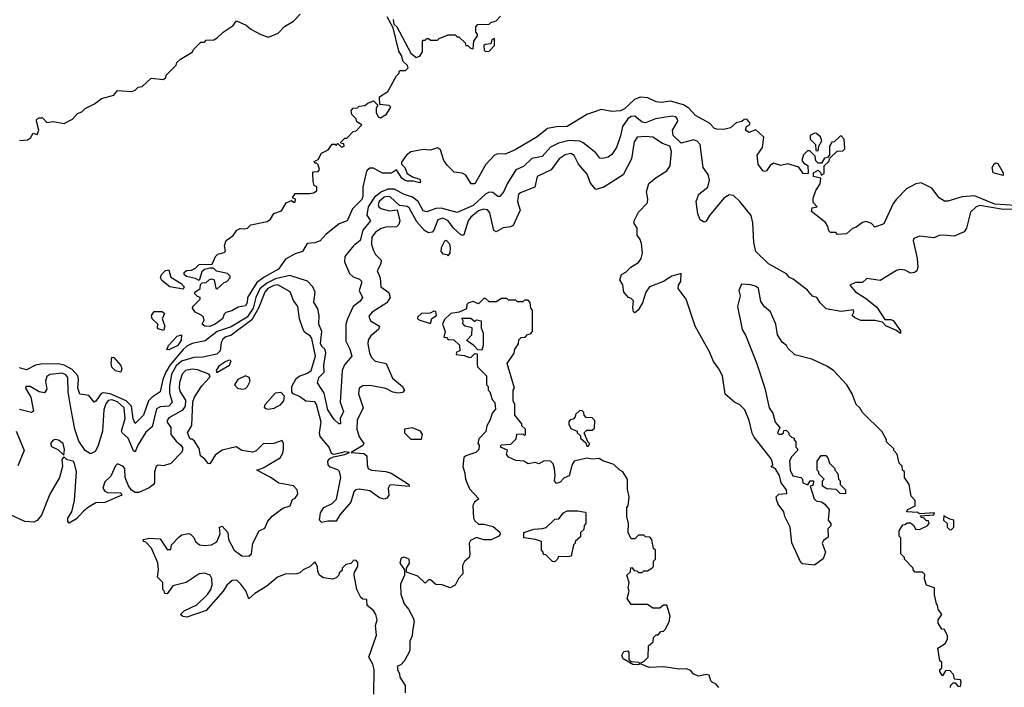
# Model space of a CAD drawing. Extents: x 2348354 to 2479840, y 460476 to 613653.
# Tile 239 of 256: x 2427156 to 2432692, y 568236 to 571986. Entities that reach past the tile are written whole.
import ezdxf

# ---------------------------------------------------------------- set-up
doc = ezdxf.new("R2010")
doc.units = 0

msp = doc.modelspace()

# ---------------------------------------------------------------- linework, layer by layer
at = {"layer": '0CON05XD'}
for points in [[(2427155, 571306.9), (2427199.1, 571310.9), (2427217, 571323), (2427232.5, 571347.5), (2427255, 571340), (2427263.3, 571365), (2427250, 571415), (2427253.2, 571426.8), (2427265, 571433.8), (2427283.6, 571433.6), (2427308.3, 571408.3), (2427345, 571413.3), (2427406.4, 571403.6), (2427453.8, 571426.2), (2427481.7, 571458.3), (2427505, 571467.5), (2427523.3, 571486.7), (2427576.1, 571513.9), (2427616.4, 571543.6), (2427685, 571562.5), (2427705, 571587.5), (2427787, 571583), (2427805, 571590), (2427823, 571607), (2427845, 571610), (2427895, 571657.5), (2427965, 571650), (2427978.3, 571661.7), (2427980, 571675), (2428035, 571730), (2428040, 571745), (2428060, 571765), (2428126.4, 571803.6), (2428135, 571820), (2428175, 571860), (2428195, 571860), (2428205, 571870), (2428247, 571873), (2428267, 571883), (2428300, 571915), (2428356.4, 571953.6), (2428375, 571980), (2428430, 571955), (2428455, 571932.5), (2428511.7, 571901.7), (2428555, 571887.5), (2428609.3, 571910.7), (2428645, 571947.5), (2428695, 571977.5), (2428733, 572017)], [(2429744.4, 571115.6), (2429715.9, 571064.1), (2429693.9, 571063.9), (2429665, 571113.3), (2429644, 571124), (2429598.7, 571128.7), (2429558.8, 571168.8), (2429541.2, 571195), (2429522.5, 571255), (2429505, 571266.7), (2429465, 571252.5), (2429425, 571255.8), (2429355, 571243.5), (2429331.2, 571225), (2429302, 571185), (2429302.5, 571175), (2429321.2, 571155), (2429335, 571122.5), (2429365, 571103.3), (2429405, 571090), (2429410, 571075), (2429405, 571070), (2429368.8, 571078.8), (2429335, 571078), (2429320, 571085), (2429304, 571095), (2429275, 571142.5), (2429246.6, 571123.4), (2429195, 571122.9), (2429145, 571151.4), (2429125, 571151.4), (2429109.7, 571140.3), (2429103.4, 571126.6), (2429084.6, 571045.4), (2429085.4, 570995), (2429078.8, 570975), (2429027.1, 570922.9), (2428996.7, 570855), (2428951.5, 570838.5), (2428879.5, 570780.5), (2428845, 570744.2), (2428815, 570733.1), (2428771.7, 570728.3), (2428745.9, 570684.1), (2428705, 570670), (2428650.3, 570639.7), (2428611.2, 570585), (2428530.3, 570539.7), (2428490, 570510), (2428437.8, 570425), (2428434.2, 570395), (2428425, 570379.2), (2428385, 570370), (2428349.5, 570350.5), (2428315, 570341.2), (2428305, 570332.5), (2428295.8, 570305), (2428255.7, 570275), (2428225, 570262.2), (2428197.5, 570265), (2428182.5, 570275), (2428193, 570297), (2428188.8, 570315), (2428180, 570325), (2428142.9, 570342.9), (2428127.5, 570365), (2428130, 570375), (2428170, 570415), (2428170, 570425), (2428155, 570430), (2428140, 570445), (2428140, 570455), (2428170, 570475), (2428172.5, 570497.5), (2428181.7, 570508.3), (2428205, 570510), (2428223, 570527), (2428235, 570530), (2428250, 570525), (2428258.3, 570478.3), (2428265, 570472.5), (2428305, 570510), (2428320, 570515), (2428340, 570535), (2428340, 570545), (2428325, 570560), (2428263, 570573), (2428245, 570590), (2428225, 570590), (2428195, 570582.5), (2428180.7, 570569.3), (2428165, 570520), (2428145, 570532.5), (2428093, 570543), (2428080, 570555), (2428080, 570565), (2428093, 570577), (2428121.7, 570578.3), (2428145, 570590), (2428165, 570610), (2428238.3, 570611.7), (2428257.5, 570655), (2428270.7, 570669.3), (2428305, 570677.5), (2428312.5, 570685), (2428307.5, 570715), (2428317.5, 570745), (2428356.4, 570773.6), (2428376.4, 570803.6), (2428395, 570812.5), (2428420.7, 570810.7), (2428436.1, 570813.9), (2428455, 570832.5), (2428547.7, 570852.3), (2428566.7, 570865), (2428585, 570897.5), (2428628.3, 570911.7), (2428655, 570957.5), (2428685, 570970), (2428695, 570960), (2428705, 570960), (2428707, 570977), (2428690, 570985), (2428705, 571010), (2428785, 571008.6), (2428807.6, 571012.4), (2428826.7, 571025), (2428827, 571047), (2428812.5, 571055), (2428807, 571077), (2428803.3, 571125), (2428808.3, 571131.7), (2428835, 571132.5), (2428842.5, 571145), (2428835, 571170), (2428825, 571180), (2428815, 571180), (2428811.7, 571188.3), (2428835, 571200), (2428853.3, 571236.7), (2428890, 571255), (2428913, 571287), (2428927.5, 571287.5), (2428935, 571280), (2428945, 571290), (2428965, 571270), (2428980, 571275), (2428978.3, 571288.3), (2428961.7, 571291.7), (2428961.7, 571298.3), (2428985, 571320), (2428995, 571320), (2429031.7, 571358.3), (2429048.3, 571361.7), (2429080, 571395), (2429051.7, 571411.7), (2429048.3, 571428.3), (2429023, 571453), (2429020, 571475), (2429031.7, 571488.3), (2429055, 571490), (2429065, 571500), (2429097, 571503), (2429113, 571517), (2429145, 571530), (2429170, 571505), (2429160.7, 571489.3), (2429160, 571465), (2429170.7, 571440.7), (2429185, 571433.8), (2429218, 571455), (2429242.5, 571495), (2429233.3, 571503.3), (2429180, 571510), (2429178.3, 571551.7), (2429225, 571583.3), (2429275, 571670), (2429290, 571685), (2429290, 571695), (2429295, 571700), (2429325, 571700), (2429340, 571715), (2429335, 571730), (2429311.7, 571751.7), (2429302.5, 571785), (2429288.3, 571808.3), (2429255, 571940), (2429221.4, 572001.4)], [(2429255, 571986.7), (2429260.5, 571960.5), (2429276, 571945), (2429355, 571797.5), (2429385, 571772.5), (2429405, 571780), (2429420, 571805), (2429420, 571865), (2429425, 571870), (2429435, 571870), (2429445, 571880), (2429455, 571880), (2429465, 571870), (2429505, 571870), (2429515, 571880), (2429565, 571900), (2429605, 571900), (2429615, 571890), (2429625, 571890), (2429660, 571855), (2429665, 571840), (2429675, 571840), (2429690, 571825), (2429705, 571822.5), (2429710, 571865), (2429730, 571895), (2429730, 571905), (2429720, 571915), (2429720, 571945), (2429731.7, 571958.3), (2429795, 571960), (2429805, 571970), (2429835, 571980), (2429860, 572005)], [(2429775, 571806.7), (2429795, 571808.8), (2429825, 571840), (2429825, 571880), (2429810, 571875), (2429805, 571850), (2429773, 571847), (2429765, 571840), (2429766.7, 571815), (2429775, 571806.7)], [(2432755, 570942.2), (2432639.1, 570949.1), (2432525, 570996.8), (2432455, 570990.4), (2432375, 570966.9), (2432355, 570967.1), (2432326, 570985), (2432285, 571038.8), (2432225, 571070), (2432195, 571063.8), (2432142.5, 571035), (2432085, 570976.7), (2432067.3, 570952.7), (2432015, 570838.8), (2431965, 570820), (2431945, 570840), (2431915, 570852.5), (2431895, 570846.7), (2431859.7, 570820.3), (2431838, 570812), (2431805, 570783.3), (2431755, 570780), (2431745, 570790), (2431715, 570790), (2431705, 570800), (2431700, 570825), (2431685.9, 570845.9), (2431608.3, 570908.3), (2431611.7, 570928.3), (2431640, 570935), (2431618.3, 570958.3), (2431617, 570983), (2431633, 571027), (2431656.4, 571063.6), (2431660, 571095), (2431620, 571105), (2431620, 571125), (2431645, 571140), (2431658.3, 571128.3), (2431661.7, 571111.7), (2431678.3, 571121.7), (2431680, 571165), (2431705, 571190), (2431711.7, 571208.3), (2431753, 571247), (2431785, 571250), (2431795, 571260), (2431792.5, 571315), (2431775, 571332.5), (2431768.3, 571331.7), (2431735, 571300), (2431721.7, 571298.3), (2431710, 571275), (2431710, 571225), (2431698.3, 571211.7), (2431681.7, 571208.3), (2431665, 571180), (2431645, 571180), (2431633, 571193), (2431628.3, 571218.3), (2431598.3, 571248.3), (2431585, 571250), (2431563.9, 571226.1), (2431553.8, 571195), (2431565, 571180), (2431587, 571167), (2431590, 571125), (2431585, 571120), (2431561.7, 571121.7), (2431536.7, 571156.7), (2431475, 571176.7), (2431435, 571167.5), (2431395, 571180), (2431375, 571167.5), (2431355, 571137.5), (2431345, 571132.5), (2431335, 571137.5), (2431307.5, 571175), (2431303.3, 571225), (2431331.7, 571268.3), (2431340, 571325), (2431311.7, 571351.7), (2431295, 571367.5), (2431255, 571352.5), (2431237.5, 571365), (2431242.5, 571385), (2431260, 571395), (2431262.5, 571405), (2431245, 571426.7), (2431230, 571425), (2431217, 571413), (2431185, 571406.7), (2431151.7, 571378.3), (2431115, 571368.8), (2431075, 571371.2), (2431063.3, 571375), (2431033.8, 571405), (2430955, 571447.5), (2430918.6, 571488.6), (2430888.1, 571508.1), (2430815, 571528.9), (2430765, 571520.8), (2430735, 571524.2), (2430687.3, 571547.3), (2430645, 571551.4), (2430612.7, 571537.3), (2430556.9, 571485), (2430535, 571473.1), (2430485, 571470.8), (2430425, 571481.2), (2430345, 571453.8), (2430235, 571385.5), (2430175, 571384.5), (2430123.3, 571375), (2430065, 571328.6), (2429942, 571255), (2429885, 571230), (2429845, 571233.1), (2429826, 571225), (2429775, 571170), (2429744.4, 571115.6)], [(2432835, 570921.4), (2432685, 570919.9), (2432555, 570942), (2432534.2, 570935), (2432502.5, 570905), (2432478.6, 570815), (2432465.5, 570794.5), (2432410.9, 570769.1), (2432350, 570775), (2432325.7, 570774.3), (2432295, 570761.2), (2432215, 570770), (2432182.7, 570757.3), (2432178.8, 570745), (2432202, 570645), (2432206.2, 570595), (2432200, 570575), (2432187.5, 570565), (2432165, 570561.2), (2432135, 570578.8), (2432105, 570583.3), (2432085, 570576.7), (2431995, 570520), (2431918.3, 570531.7), (2431895, 570510), (2431855, 570510), (2431823.3, 570495), (2431855, 570456.7), (2431911.9, 570421.9), (2431975, 570370), (2432021.2, 570301.2), (2432055, 570302.5), (2432066.4, 570296.4), (2432108.3, 570238.3), (2432107.5, 570222.5), (2432081.7, 570241.7), (2432025.9, 570265.9), (2432006.4, 570286.4), (2431963.6, 570296.4), (2431885, 570296.7), (2431851.7, 570311.7), (2431837.5, 570325), (2431846.4, 570343.6), (2431845, 570356.2), (2431775, 570346.2), (2431690.9, 570360.9), (2431656.7, 570395), (2431637.5, 570425), (2431612.7, 570432.7), (2431585, 570466), (2431505, 570528.8), (2431485, 570537.5), (2431468, 570558), (2431366, 570615), (2431295, 570684), (2431284.2, 570734.2), (2431278.5, 570845), (2431268.1, 570885), (2431205.3, 570965.3), (2431168.6, 570998.6), (2431145, 571002.2), (2431115, 570983.1), (2431034, 570886), (2431015, 570854), (2431005, 570848), (2430981.9, 570861.9), (2430969.2, 570895), (2430960, 570965), (2430975, 571005.7), (2431025.2, 571044.8), (2431033.6, 571085), (2431027, 571117), (2430998.5, 571155), (2430982.5, 571285), (2430965, 571303.3), (2430945, 571310.5), (2430875, 571293.1), (2430830.8, 571335), (2430826.7, 571365), (2430855.6, 571415), (2430855, 571426.7), (2430845, 571439.2), (2430825, 571443.3), (2430730.8, 571429.2), (2430675, 571405.6), (2430655, 571410), (2430615, 571444.5), (2430595, 571441.3), (2430575, 571428.7), (2430545.6, 571385.6), (2430535, 571333.3), (2430511.3, 571268.7), (2430485, 571228.8), (2430465, 571214.2), (2430435, 571206), (2430418, 571208), (2430395, 571238.8), (2430324, 571295), (2430305, 571303.5), (2430245, 571308), (2430185, 571292.5), (2430140.6, 571269.4), (2430093.6, 571216.4), (2430035, 571205.5), (2429989.6, 571160.4), (2429945, 571142.9), (2429896.6, 571063.4), (2429878.8, 571021.2), (2429855, 570992), (2429845, 570992.5), (2429815.4, 571015.4), (2429795, 571016.2), (2429775, 571005.4), (2429705, 570942.5), (2429615, 570901.9), (2429525, 570926.3), (2429495, 570924.7), (2429445, 570905.6), (2429425, 570911.4), (2429396.1, 570965), (2429365, 570988.4), (2429314.8, 571004.8), (2429263.9, 571033.9), (2429225, 571033), (2429190.4, 571019.6), (2429151.7, 570988.3), (2429115.2, 570935), (2429107.3, 570887.3), (2429128, 570855), (2429086, 570804), (2429070.4, 570745), (2429033.2, 570715), (2428984.6, 570655), (2428982, 570625), (2429009.6, 570559.6), (2429030.5, 570540.5), (2429067.4, 570527.4), (2429077.4, 570517.4), (2429078.5, 570505), (2429064.4, 570465), (2429084.4, 570425), (2429070, 570405), (2429031.8, 570375), (2428998.2, 570305), (2428990, 570275), (2428989.5, 570179.5), (2429013.1, 570135), (2429023.8, 570095), (2428982.7, 570047.3), (2428968.9, 570015), (2428957.9, 569837.9), (2428975.8, 569784.2), (2428957.5, 569745), (2428960, 569715), (2428950, 569715), (2428925, 569740), (2428888.8, 569795), (2428867.9, 569887.9), (2428830, 569945), (2428837.5, 569975), (2428868.8, 570005), (2428866.2, 570045), (2428878, 570115), (2428872, 570135), (2428855, 570149.4), (2428846.6, 570166.6), (2428854.6, 570234.6), (2428837.1, 570275), (2428838.9, 570325), (2428832, 570362), (2428810.5, 570399.5), (2428818, 570455), (2428804.3, 570484.3), (2428775, 570517.1), (2428675, 570548.4), (2428595, 570529.6), (2428544.7, 570505.3), (2428507, 570473), (2428484.5, 570425), (2428468, 570365), (2428435.6, 570315), (2428345, 570260), (2428265.4, 570234.6)], [(2431486.2, 569485), (2431488.8, 569455), (2431503.3, 569423.3), (2431547.5, 569415), (2431557.5, 569405), (2431560, 569385), (2431587.5, 569372.5), (2431600, 569395), (2431620, 569395), (2431618.3, 569371.7), (2431600, 569365), (2431623.3, 569295), (2431635, 569283.3), (2431665, 569276.7), (2431682.5, 569265), (2431707.5, 569235), (2431702.5, 569175), (2431717.5, 569155), (2431717, 569143), (2431700, 569125), (2431701.7, 569078.3), (2431675, 569060), (2431668.8, 569045), (2431686.2, 568995), (2431673.1, 568956.9), (2431625, 568922.5), (2431558.3, 568928.3), (2431547.5, 568937.5), (2431497.7, 569047.7), (2431487.5, 569135), (2431457.5, 569195), (2431451.7, 569221.7), (2431420, 569265), (2431412.5, 569285), (2431410, 569305), (2431425, 569320), (2431470, 569325), (2431467.5, 569345), (2431437.5, 569385), (2431427.5, 569425), (2431408.3, 569458.3), (2431395, 569470), (2431381.7, 569471.7), (2431390, 569485), (2431387.5, 569505), (2431376.1, 569526.1), (2431285, 569640), (2431273.6, 569663.6), (2431257.5, 569735), (2431233.6, 569793.6), (2431205, 569822.5), (2431175, 569837.5), (2431123, 569883), (2431107.5, 569985), (2431087.5, 570025), (2431056.4, 570066.4), (2431035, 570120), (2430953.3, 570265), (2430903.3, 570415), (2430858.8, 570475), (2430860, 570495), (2430873.3, 570515), (2430875, 570560), (2430823.3, 570545), (2430775.7, 570514.3), (2430697.5, 570485), (2430676.7, 570455), (2430658, 570395), (2430633.8, 570355), (2430615, 570340), (2430607.5, 570345), (2430603.6, 570366.4), (2430607, 570407), (2430595, 570420), (2430580, 570425), (2430552.5, 570455), (2430547, 570497), (2430530, 570525), (2430540, 570555), (2430565, 570567.5), (2430592.5, 570595), (2430635, 570622.5), (2430651.2, 570645), (2430657.8, 570675), (2430652, 570728), (2430645, 570751.2), (2430628, 570775), (2430628.6, 570815), (2430610.6, 570840.6), (2430610, 570855), (2430636.1, 570903.9), (2430685, 570956.7), (2430688.7, 570978.7), (2430680.9, 571019.1), (2430692.9, 571065), (2430735, 571099.4), (2430795, 571136.2), (2430813.9, 571165), (2430821.2, 571245), (2430812.2, 571275), (2430770.5, 571290.5), (2430715.4, 571325.4), (2430675, 571330.4), (2430627.5, 571325), (2430610.6, 571299.4), (2430595.9, 571204.1), (2430548.9, 571115), (2430441.2, 571045), (2430395, 571032.5), (2430365, 571066.7), (2430347.6, 571117.6), (2430298.5, 571175), (2430273.1, 571223.1), (2430255, 571233.5), (2430223.6, 571226.4), (2430188.9, 571205), (2430145, 571142.1), (2430065.8, 571105), (2430052.9, 571045), (2429974.7, 571015.3), (2429961.4, 571005), (2429955.4, 570965.4), (2429970.5, 570915), (2429929.8, 570830.2), (2429915, 570822.2), (2429875, 570817.5), (2429835, 570794.3), (2429821.2, 570801.2), (2429800.3, 570900.3), (2429786.8, 570916.8), (2429765, 570921.3), (2429735, 570911.2), (2429692.7, 570877.3), (2429677.8, 570855), (2429653.6, 570776.4), (2429645, 570773.3), (2429635, 570778.8), (2429595.6, 570815.6), (2429565.4, 570855), (2429535, 570871.3), (2429507.7, 570862.3), (2429485, 570802.9), (2429475, 570791.5), (2429455, 570788.2), (2429431.6, 570801.6), (2429389.5, 570849.5), (2429345, 570928.6), (2429334.3, 570935.7), (2429291.4, 570941.4), (2429239.8, 570989.8), (2429225, 570993.4), (2429205, 570988.6), (2429178, 570965), (2429171.3, 570945), (2429174.7, 570934.7), (2429186, 570925), (2429235, 570912.2), (2429278, 570918), (2429292.9, 570855), (2429287.3, 570835), (2429275, 570821.8), (2429215, 570819.4), (2429187.6, 570812.4), (2429156.9, 570793.1), (2429136.5, 570763.5), (2429133.3, 570725), (2429143.1, 570693.1), (2429157.2, 570667.2), (2429189.2, 570635), (2429185.7, 570615), (2429165.6, 570575), (2429182.5, 570535), (2429186, 570485), (2429232.4, 570452.4), (2429238.9, 570425), (2429220.6, 570395), (2429137.6, 570342.4), (2429119.5, 570320.5), (2429128, 570295), (2429179.2, 570265), (2429172.9, 570245), (2429129.5, 570210.5), (2429114.6, 570185), (2429112.9, 570165), (2429122.9, 570115), (2429135, 570088.6), (2429155, 570066.7), (2429216, 570055), (2429252.9, 569972.9), (2429309.2, 569925), (2429319.2, 569905), (2429308.9, 569891.1), (2429285, 569887.8), (2429253.9, 569893.9), (2429215, 569914.6), (2429125, 569930), (2429085, 569928.8), (2429064.2, 569915.8), (2429061.4, 569885), (2429086.9, 569805), (2429053.8, 569736.2), (2429051.2, 569685), (2429065, 569642.5), (2429090.6, 569605), (2429086.1, 569593.9), (2429020, 569555), (2429091.7, 569548.3), (2429108.6, 569535), (2429108.9, 569485), (2429115, 569464.4), (2429135, 569455.5), (2429215, 569446.9), (2429245, 569437.5), (2429331.2, 569385), (2429343.8, 569375), (2429345.9, 569364.1), (2429245, 569372.5), (2429235, 569368.6), (2429228.5, 569355), (2429231.4, 569315), (2429221.1, 569298.9), (2429205, 569291.9), (2429179.4, 569299.4), (2429125, 569339.8), (2429065, 569349.2), (2429045, 569345.4), (2429035, 569334), (2429017.2, 569275), (2428956.2, 569205), (2428935, 569168), (2428889.1, 569169.1), (2428855, 569161.5), (2428841.8, 569175), (2428847.7, 569215), (2428866.9, 569245), (2428912.1, 569267.9), (2428936.7, 569293.3), (2428962.2, 569415), (2428955, 569448.6), (2428945, 569457.3), (2428901.2, 569471.2), (2428890.5, 569485), (2428889.4, 569505), (2428900, 569520), (2428920.5, 569529.5), (2428985, 569543.5), (2429010, 569555), (2428985, 569558.1), (2428965, 569552), (2428925, 569542.5), (2428909.2, 569549.2), (2428895.8, 569585), (2428845.5, 569645), (2428841.8, 569665), (2428850.8, 569725), (2428825.3, 569825), (2428815, 569840), (2428765, 569843.1), (2428729.5, 569869.5), (2428693.2, 569883.2), (2428686, 569895), (2428686.7, 569925), (2428710.3, 569969.7), (2428727.3, 569982.7), (2428775, 570000), (2428795, 570015.6), (2428818.6, 570095), (2428799.2, 570195), (2428789.4, 570209.4), (2428759.2, 570229.2), (2428749.4, 570245), (2428729.4, 570305), (2428720, 570375), (2428695, 570407.5), (2428676.3, 570456.3), (2428606.9, 570496.9), (2428585, 570492.7), (2428550.7, 570475), (2428533.4, 570455), (2428499.6, 570365), (2428460.5, 570299.5), (2428342.5, 570212.5), (2428315.7, 570204.3), (2428298.4, 570191.6), (2428288.1, 570171.9), (2428282.8, 570125), (2428265, 570107.8), (2428185, 570090.8), (2428135, 570088.7), (2428065, 570066.7), (2428035, 570041.6), (2428010.4, 569995), (2427998.1, 569925), (2427999.2, 569889.2), (2428012.9, 569835), (2427995, 569814.7), (2427945, 569811.1), (2427925, 569799.4), (2427901.4, 569698.6), (2427865, 569669.2), (2427820, 569595), (2427805, 569557.5), (2427795, 569564.2), (2427766.5, 569635), (2427733.4, 569663.4), (2427729.1, 569675), (2427749.8, 569745), (2427744.3, 569805), (2427705, 569838.4), (2427675, 569849.5), (2427654.1, 569845.9), (2427641.2, 569828.8), (2427629.8, 569795), (2427621.2, 569675), (2427595, 569587.5), (2427579.7, 569560.3), (2427555, 569546.7), (2427524, 569565), (2427488.3, 569618.3), (2427465.9, 569685.9), (2427443.2, 569805), (2427428.4, 569895), (2427427.2, 569975), (2427415, 569991.5), (2427395, 570000), (2427325, 569992.2), (2427307.9, 569982.1), (2427301.5, 569955), (2427309.1, 569910.9), (2427295, 569890.6), (2427265, 569894.4), (2427215, 569925.5), (2427190, 569925), (2427189.2, 569915), (2427218.2, 569865), (2427234.1, 569785.9), (2427221.7, 569778.3), (2427155, 569796.9)], [(2431645, 571250), (2431650, 571275), (2431666.7, 571305), (2431657.7, 571327.7), (2431636.1, 571346.1), (2431625, 571347.5), (2431600, 571335), (2431600, 571315), (2431630, 571285), (2431631.7, 571251.7), (2431645, 571250)], [(2432685, 571111.2), (2432630, 571125), (2432624.3, 571155), (2432635, 571176), (2432645, 571182), (2432655, 571178.8), (2432686, 571125), (2432685, 571111.2)], [(2429565, 570660), (2429576.4, 570673.6), (2429578, 570705), (2429573.8, 570725), (2429555, 570746.2), (2429545, 570742.5), (2429526.7, 570705), (2429523.3, 570683.3), (2429535, 570670), (2429557.5, 570667.5), (2429565, 570660)], [(2428075, 570472.5), (2428000, 570485), (2427955, 570520), (2427947.5, 570535), (2427952.5, 570555), (2427975, 570577.5), (2427995, 570580), (2428005, 570540), (2428063, 570503), (2428080, 570485), (2428075, 570472.5)], [(2432390, 568235), (2432391.7, 568248.3), (2432405, 568260), (2432415, 568260), (2432431.7, 568241.7), (2432445, 568240), (2432450, 568265), (2432445, 568277.5), (2432411.7, 568281.7), (2432407, 568307), (2432385, 568330), (2432361.7, 568328.3), (2432345, 568300), (2432330, 568325), (2432330, 568335), (2432340, 568345), (2432340, 568375), (2432330, 568385), (2432317.5, 568455), (2432359.3, 568480.7), (2432372.5, 568505), (2432372.5, 568525), (2432355, 568560), (2432341.7, 568561.7), (2432320, 568595), (2432320, 568615), (2432340, 568645), (2432320, 568675), (2432317, 568697), (2432310, 568705), (2432300, 568755), (2432300, 568795), (2432255, 568810), (2432242.5, 568845), (2432245, 568870), (2432231.7, 568881.7), (2432191.7, 568881.7), (2432180, 568895), (2432180, 568905), (2432130, 568955), (2432130, 568965), (2432110, 568985), (2432110, 569075), (2432100, 569085), (2432100, 569115), (2432121.7, 569148.3), (2432135, 569150), (2432145, 569160), (2432165, 569160), (2432182.5, 569145), (2432193.6, 569123.6), (2432215, 569122.5), (2432258.3, 569141.7), (2432270, 569155), (2432265, 569170), (2432255, 569170), (2432238.3, 569188.3), (2432225, 569190), (2432221.7, 569198.3), (2432296.4, 569203.6), (2432300, 569215), (2432215, 569210), (2432205, 569217.5), (2432141.7, 569221.7), (2432150, 569235), (2432190, 569255), (2432190, 569285), (2432168.3, 569308.3), (2432157.5, 569375), (2432130, 569415), (2432130, 569445), (2432120, 569455), (2432118.3, 569478.3), (2432100, 569495), (2432090, 569545), (2432070, 569565), (2432070, 569575), (2432030, 569615), (2432030, 569625), (2432005, 569670), (2431895, 569780), (2431880, 569805), (2431860, 569825), (2431837.5, 569885), (2431807.5, 569935), (2431732.5, 570015), (2431695, 570040), (2431609.5, 570079.5), (2431515, 570102.5), (2431475, 570140), (2431467.5, 570155), (2431443.6, 570173.6), (2431417.5, 570215), (2431407.5, 570275), (2431377.5, 570345), (2431343.6, 570373.6), (2431323, 570403), (2431310, 570475), (2431297, 570487), (2431267, 570497), (2431215, 570500), (2431200, 570465), (2431207.5, 570435), (2431191.2, 570375), (2431217.5, 570245), (2431239.4, 570209.4), (2431298.5, 570058.5), (2431346.2, 569915), (2431370, 569805), (2431390, 569775), (2431404, 569725), (2431430, 569695), (2431417.5, 569665), (2431425, 569657.5), (2431441.7, 569658.3), (2431450, 569665), (2431451.7, 569678.3), (2431465, 569680), (2431480, 569665), (2431480, 569655), (2431495, 569640), (2431510, 569635), (2431510, 569625), (2431520, 569615), (2431520, 569585), (2431530, 569575), (2431530, 569565), (2431495, 569530), (2431483.9, 569506.1), (2431486.2, 569485)], [(2431086.7, 568235), (2431070, 568255), (2431051.7, 568261.7), (2431042.5, 568272.5), (2431033, 568303), (2431015, 568306.7), (2430975, 568297.5), (2430945, 568310), (2430929.3, 568329.3), (2430905, 568340), (2430865, 568336.7), (2430775, 568350), (2430695, 568347.5), (2430650, 568365), (2430650, 568375), (2430665, 568380), (2430690, 568405), (2430691.7, 568468.3), (2430718.3, 568491.7), (2430720, 568515), (2430735, 568530), (2430745, 568530), (2430761.7, 568548.3), (2430775, 568550), (2430785, 568560), (2430807, 568603), (2430812.5, 568635), (2430795, 568697.5), (2430775, 568697.5), (2430755, 568680), (2430715, 568680), (2430685, 568700), (2430595, 568700), (2430572.5, 568735), (2430582.5, 568775), (2430576.7, 568795), (2430582.5, 568825), (2430570, 568865), (2430590, 568885), (2430593, 568907), (2430598.3, 568908.3), (2430611.7, 568891.7), (2430625, 568890), (2430635, 568880), (2430655, 568880), (2430665, 568890), (2430685, 568890), (2430710, 568905), (2430720, 568915), (2430720, 568945), (2430730, 568955), (2430730, 569005), (2430720, 569015), (2430710, 569065), (2430698.3, 569078.3), (2430675, 569080), (2430665, 569090), (2430635, 569090), (2430615, 569070), (2430595, 569070), (2430577.5, 569105), (2430580, 569155), (2430570, 569195), (2430570, 569245), (2430577.5, 569255), (2430582.5, 569305), (2430573, 569347), (2430573, 569403), (2430566.7, 569416.7), (2430546.7, 569446.7), (2430530, 569455), (2430497, 569487), (2430435, 569507.5), (2430415, 569520), (2430375, 569516.2), (2430345, 569522.5), (2430273.6, 569506.4), (2430263, 569487), (2430246.4, 569423.6), (2430215, 569410), (2430195, 569387.5), (2430175, 569380), (2430162.5, 569395), (2430167.5, 569425), (2430162.5, 569465), (2430155, 569490), (2430140, 569505), (2430105, 569507.5), (2430075, 569490), (2430055, 569497.5), (2430015, 569490), (2429990, 569505), (2429945, 569510), (2429905, 569527.5), (2429892.5, 569545), (2429898.3, 569568.3), (2429860, 569585), (2429863, 569597), (2429918.3, 569601.7), (2429948.3, 569631.7), (2429951.7, 569658.3), (2429985, 569660), (2429995, 569650), (2430000, 569655), (2430000, 569685), (2429980, 569705), (2429980, 569715), (2429940, 569765), (2429940, 569825), (2429930, 569845), (2429930, 569905), (2429937.5, 569915), (2429897.5, 570055), (2429937, 570113), (2429940, 570135), (2429960, 570165), (2429961.7, 570188.3), (2429975, 570200), (2429998.3, 570201.7), (2430011.7, 570218.3), (2430028.3, 570221.7), (2430040, 570235), (2430040, 570355), (2430030, 570365), (2430027, 570397), (2430015, 570410), (2429995, 570410), (2429985, 570400), (2429955, 570400), (2429945, 570410), (2429905, 570410), (2429895, 570420), (2429865, 570420), (2429835, 570400), (2429795, 570400), (2429775, 570420), (2429765, 570420), (2429735, 570390), (2429705, 570402.5), (2429680, 570395), (2429670, 570385), (2429668.3, 570361.7), (2429627, 570343), (2429580, 570335), (2429545, 570302.5), (2429533.8, 570275), (2429547.5, 570235), (2429541.7, 570201.7), (2429555, 570200), (2429565, 570190), (2429597, 570187), (2429628.3, 570158.3), (2429630, 570125), (2429611.7, 570118.3), (2429610, 570105), (2429655, 570100), (2429685, 570087.5), (2429695, 570090), (2429715, 570110), (2429728.3, 570108.3), (2429728.3, 570048.3), (2429730, 570035), (2429738.3, 570028.3), (2429780, 569985), (2429780, 569935), (2429790, 569925), (2429790, 569905), (2429800, 569895), (2429813, 569853), (2429827.5, 569835), (2429831.7, 569798.3), (2429812.5, 569775), (2429801.7, 569738.3), (2429782.5, 569705), (2429777, 569673), (2429738.3, 569631.7), (2429732.5, 569605), (2429740, 569595), (2429738.3, 569571.7), (2429720, 569555), (2429663.8, 569536.2), (2429653.8, 569526.2), (2429646.7, 569475), (2429659.3, 569439.3), (2429663.3, 569405), (2429685, 569350), (2429737.5, 569295), (2429712.5, 569275), (2429703.9, 569256.1), (2429707.5, 569185), (2429715, 569170), (2429735, 569152.5), (2429765, 569152.5), (2429818.3, 569138.3), (2429856.4, 569106.4), (2429857.5, 569095), (2429850, 569085), (2429806.4, 569063.6), (2429765, 569063.3), (2429725, 569076.7), (2429690.7, 569059.3), (2429682.5, 569045), (2429687.5, 568985), (2429682.5, 568965), (2429657, 568943), (2429645, 568920), (2429647, 568873), (2429623, 568847), (2429605, 568810), (2429576.4, 568793.6), (2429531.7, 568811.7), (2429495, 568812.5), (2429465, 568840), (2429455, 568840), (2429435, 568820), (2429395, 568860), (2429331.7, 568881.7), (2429330, 568905), (2429347, 568933), (2429346.7, 568955), (2429317.3, 568967.3), (2429300, 568960), (2429293.6, 568933.6), (2429320, 568895), (2429320, 568865), (2429297.5, 568815), (2429298.3, 568758.3), (2429317.5, 568705), (2429342.5, 568675), (2429367.5, 568625), (2429373.3, 568605), (2429365, 568550), (2429362.5, 568525), (2429350, 568495), (2429350, 568445), (2429342.5, 568425), (2429318.3, 568381.7), (2429298.3, 568361.7), (2429280, 568355), (2429280, 568335), (2429291.7, 568311.7), (2429293, 568293), (2429322.5, 568245), (2429322.5, 568205)], [(2427965, 570240), (2427935, 570250), (2427930, 570255), (2427932.5, 570275), (2427900, 570305), (2427897.5, 570325), (2427912.5, 570347.5), (2427956.2, 570346.2), (2427970, 570335), (2427957.5, 570305), (2427972.5, 570265), (2427965, 570240)], [(2429465, 570280), (2429473.3, 570306.7), (2429500, 570325), (2429495, 570346), (2429485, 570348), (2429463, 570337), (2429414.3, 570335.7), (2429393.3, 570315), (2429392.5, 570305), (2429405, 570297.5), (2429465, 570280)], [(2429755, 570130), (2429731.7, 570131.7), (2429710, 570155), (2429671.7, 570181.7), (2429671.7, 570188.3), (2429697.5, 570215), (2429700, 570255), (2429660, 570265), (2429648.3, 570278.3), (2429650, 570295), (2429641.7, 570308.3), (2429691.7, 570308.3), (2429715, 570290), (2429725, 570300), (2429750, 570295), (2429750, 570255), (2429762.5, 570225), (2429762.5, 570155), (2429755, 570130)], [(2428265.4, 570234.6), (2428198.3, 570181.7), (2428125, 570166.5), (2428095, 570151.2), (2428075, 570132.4), (2428002.8, 570047.2), (2427977.2, 570005), (2427961, 569965), (2427945.2, 569894.8), (2427900, 569865), (2427880.9, 569845), (2427851.2, 569765), (2427805, 569716.7), (2427793.8, 569743.8), (2427784.8, 569815), (2427754.4, 569844.4), (2427665, 569884.8), (2427625, 569890), (2427614.3, 569885.7), (2427585, 569842.5), (2427575, 569837.5), (2427545, 569873.8), (2427495, 569882), (2427482.7, 569915), (2427487.3, 569965), (2427482.7, 569985), (2427450.3, 570020.3), (2427405.2, 570045.2), (2427375, 570053), (2427275, 570050.8), (2427245, 570044.6), (2427195, 570019.5), (2427155, 570030.4)], [(2427995, 570131.2), (2427983.3, 570133.3), (2427993.3, 570155), (2428041.7, 570208.3), (2428065, 570216.2), (2428064.3, 570185), (2428045, 570155.8), (2427995, 570131.2)], [(2427725, 570006.7), (2427695, 570013.1), (2427675, 570034), (2427670.6, 570055), (2427675, 570090), (2427685, 570087.5), (2427725, 570042.5), (2427731.2, 570025), (2427725, 570006.7)], [(2428265, 570003.3), (2428335, 570044.2), (2428345, 570070), (2428335, 570073.3), (2428315, 570066), (2428275, 570040), (2428260, 570015), (2428265, 570003.3)], [(2428445, 568972), (2428458.8, 568985), (2428467.5, 569045), (2428502.5, 569115), (2428535, 569130), (2428551.7, 569168.3), (2428575, 569196.7), (2428635, 569242.5), (2428677.5, 569255), (2428690, 569290), (2428705, 569297.5), (2428715.9, 569314.1), (2428720, 569325), (2428715.8, 569345), (2428695, 569368), (2428613, 569383), (2428565, 569416.7), (2428490, 569455), (2428525, 569468.8), (2428620, 569525), (2428635, 569550), (2428640, 569575), (2428640, 569605), (2428631.7, 569621.7), (2428584, 569606), (2428525, 569603.8), (2428485, 569563.3), (2428465, 569556.7), (2428405.9, 569565.9), (2428373.6, 569586.4), (2428295, 569567.5), (2428255, 569540), (2428225, 569490), (2428215, 569492.5), (2428197.7, 569517.7), (2428172.5, 569535), (2428165, 569577.5), (2428138.3, 569618.3), (2428125, 569630), (2428115, 569630), (2428100, 569665), (2428123, 569707), (2428130.3, 569839.7), (2428139.2, 569865), (2428180.6, 569929.4), (2428223.3, 569975), (2428227.5, 569985), (2428220, 569995), (2428155, 570018.5), (2428125, 570022.2), (2428088.8, 570015), (2428069.4, 569995), (2428055, 569947.5), (2428052.5, 569915), (2428058.6, 569895), (2428088.3, 569848.3), (2428086.2, 569815), (2428069.2, 569790.8), (2427995, 569748.6), (2427985.8, 569735), (2427986, 569725), (2428006, 569695), (2428006.7, 569655), (2428035, 569617.5), (2428062.5, 569595), (2428071.7, 569581.7), (2428071.7, 569568.3), (2428066.4, 569553.6), (2428005, 569493.3), (2427965, 569478.8), (2427935, 569482.5), (2427923.6, 569476.4), (2427913.8, 569445), (2427913.3, 569385), (2427906.4, 569373.6), (2427883.6, 569356.4), (2427825, 569330), (2427805, 569330), (2427785, 569342.5), (2427767, 569367), (2427748.8, 569415), (2427746.7, 569465), (2427735, 569477.5), (2427705, 569490), (2427695, 569480), (2427668.3, 569421.7), (2427635, 569390), (2427624.2, 569354.2), (2427635, 569336.7), (2427649.5, 569329.5), (2427725, 569327.5), (2427730, 569315), (2427635.6, 569274.4), (2427585, 569271.5), (2427542.6, 569247.4), (2427514.4, 569225.6), (2427475, 569181.2), (2427435, 569156.7), (2427426, 569166), (2427425.8, 569185), (2427448.9, 569221.1), (2427464.3, 569284.3), (2427475.7, 569445), (2427465, 569492.5), (2427456, 569505), (2427423, 569513), (2427405, 569530), (2427392.5, 569515), (2427396.4, 569476.4), (2427380, 569415), (2427325, 569320), (2427278.3, 569201.7), (2427255, 569172.5), (2427235, 569162.5), (2427185, 569167.5), (2427103.9, 569203.9)], [(2428405, 569910), (2428425, 569913.8), (2428437.5, 569925), (2428452.5, 569955), (2428445.9, 569975.9), (2428425, 569986), (2428383.3, 569965), (2428363.8, 569935), (2428380, 569915), (2428405, 569910)], [(2428555, 569796), (2428539.3, 569799.3), (2428533.3, 569805), (2428537.1, 569825), (2428595, 569890.4), (2428625, 569893.8), (2428642.4, 569872.4), (2428639.6, 569845), (2428619.2, 569820.8), (2428585, 569801.4), (2428555, 569796)], [(2430355, 569590), (2430360, 569605), (2430350, 569615), (2430330, 569665), (2430345, 569680), (2430375, 569680), (2430388.3, 569691.7), (2430390, 569735), (2430375, 569750), (2430341.7, 569751.7), (2430330, 569765), (2430328.3, 569778.3), (2430318.3, 569788.3), (2430305, 569790), (2430281.7, 569768.3), (2430280, 569755), (2430268.3, 569741.7), (2430251.7, 569738.3), (2430243.6, 569726.4), (2430243.9, 569713.9), (2430255, 569690), (2430290, 569675), (2430290, 569665), (2430308.3, 569648.3), (2430310, 569635), (2430338.3, 569608.3), (2430345, 569590), (2430355, 569590)], [(2427136.6, 569675), (2427181.1, 569565), (2427145, 569480)], [(2429415, 569630), (2429420, 569655), (2429410, 569675), (2429365, 569692.5), (2429320, 569685), (2429320, 569665), (2429355, 569630), (2429415, 569630)], [(2427405, 569540), (2427408.3, 569571.7), (2427400, 569605), (2427375, 569623.3), (2427355, 569628), (2427345, 569623.3), (2427330, 569605), (2427335, 569587.5), (2427370.7, 569570.7), (2427405, 569540)], [(2431795, 569322.5), (2431770, 569325), (2431747.5, 569347.5), (2431695, 569350), (2431670, 569365), (2431670, 569395), (2431680, 569405), (2431650, 569435), (2431650, 569445), (2431640, 569455), (2431640, 569505), (2431661.7, 569538.3), (2431688.3, 569538.3), (2431700, 569525), (2431710, 569495), (2431740, 569465), (2431740, 569455), (2431757, 569437), (2431760, 569405), (2431770, 569395), (2431770, 569375), (2431800, 569345), (2431800, 569325), (2431795, 569322.5)], [(2430165, 568940), (2430151.7, 568941.7), (2430115, 568980), (2430101.7, 568981.7), (2430100, 568995), (2430090, 569005), (2430090, 569055), (2430056.4, 569066.4), (2429990, 569075), (2429990, 569105), (2430047, 569123), (2430095, 569126.7), (2430115.9, 569134.1), (2430165, 569180), (2430188.3, 569181.7), (2430213.6, 569216.4), (2430235, 569227.5), (2430295, 569227.5), (2430335, 569220), (2430340, 569215), (2430340, 569155), (2430330, 569145), (2430328.3, 569121.7), (2430310, 569105), (2430308.3, 569081.7), (2430280, 569055), (2430280, 569045), (2430270, 569035), (2430257, 568973), (2430235, 568967.5), (2430185, 568970), (2430180, 568955), (2430165, 568940)], [(2432385, 569120), (2432395, 569122.5), (2432407.5, 569135), (2432407.5, 569175), (2432385, 569180), (2432351.7, 569198.3), (2432350, 569175), (2432370, 569155), (2432370, 569135), (2432385, 569120)], [(2429147, 568197), (2429150, 568335), (2429142.5, 568365), (2429120, 568405), (2429161.7, 568528.3), (2429157, 568583), (2429166, 568615), (2429158.8, 568645), (2429145, 568667.5), (2429110, 568695), (2429108.3, 568728.3), (2429085, 568730), (2429075, 568740), (2429052.5, 568785), (2429037.5, 568865), (2429038.3, 568881.7), (2429057.5, 568915), (2429057, 568937), (2429048.3, 568948.3), (2429035, 568950), (2429018.3, 568931.7), (2428990, 568925), (2428970, 568905), (2428968.3, 568891.7), (2428951.7, 568878.3), (2428950, 568865), (2428935, 568850), (2428915, 568842.5), (2428865, 568850), (2428843.6, 568863.6), (2428832.5, 568885), (2428830, 568915), (2428815, 568940), (2428790, 568915), (2428750, 568895), (2428731.7, 568878.3), (2428715, 568872.5), (2428648.3, 568871.7), (2428605, 568853.3), (2428545, 568803.3), (2428477.7, 568762.3), (2428445, 568732.5), (2428428.3, 568778.3), (2428400, 568815), (2428377, 568837), (2428350, 568835), (2428320.5, 568809.5), (2428300, 568775), (2428205, 568667.5), (2428095, 568630), (2428073, 568633), (2428060, 568645), (2428080, 568665), (2428151.2, 568698.8), (2428212.3, 568757.7), (2428230, 568785), (2428238.3, 568811.7), (2428236.1, 568846.1), (2428227.5, 568865), (2428195, 568877.5), (2428165, 568872.5), (2428092.5, 568825), (2428017.5, 568805), (2427985, 568760), (2427971.7, 568761.7), (2427968.3, 568778.3), (2427960, 568785), (2427960, 568825), (2427930, 568855), (2427936.7, 568895), (2427932.5, 568935), (2427897, 569017), (2427865, 569050), (2427852.5, 569055), (2427850, 569065), (2427885, 569072.5), (2427945, 569070), (2427985, 569010), (2428005, 569010), (2428010, 569035), (2428050.7, 569079.3), (2428068.3, 569091.7), (2428105, 569100), (2428116.4, 569096.4), (2428135, 569077.5), (2428143.9, 569053.9), (2428166.1, 569036.1), (2428195, 569031.2), (2428235, 569036.2), (2428265, 569052.5), (2428283, 569097), (2428280, 569135), (2428295, 569140), (2428326.7, 569105), (2428330, 569065), (2428362.5, 569005), (2428405, 568974), (2428445, 568972)], [(2430635, 568362.5), (2430603, 568363), (2430550, 568395), (2430542.5, 568415), (2430553.6, 568436.4), (2430575, 568440), (2430581.7, 568431.7), (2430581.7, 568391.7), (2430595, 568380), (2430637, 568377), (2430640, 568365), (2430635, 568362.5)]]:
    msp.add_lwpolyline(points, dxfattribs=at)

doc.saveas('drawing.dxf')
